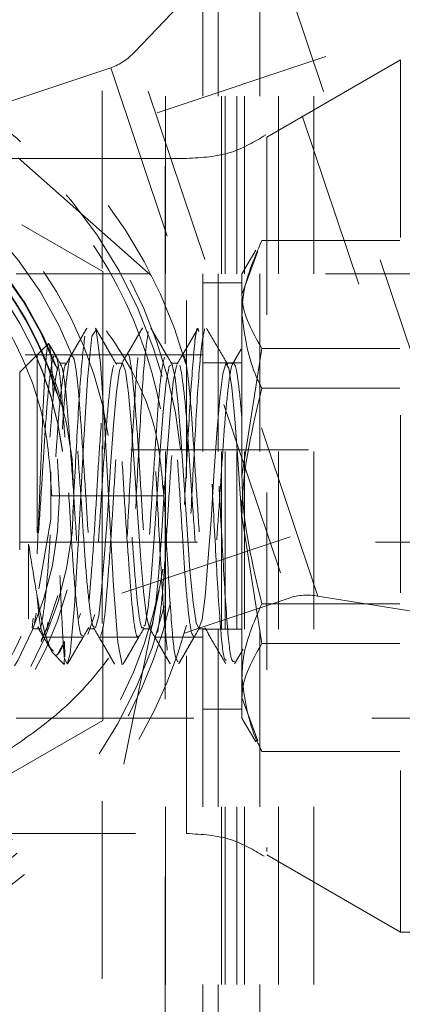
# Model space of a CAD drawing. Header units: inches. Extents: x 1880 to 2363, y -453 to -54.
# Tile 207 of 256: x 2040.129 to 2040.344, y -432.282 to -431.728. Entities that reach past the tile are written whole.
import ezdxf

# ---------------------------------------------------------------- set-up
doc = ezdxf.new("R2010")
doc.units = ezdxf.units.IN
doc.header["$LTSCALE"] = 0.5
doc.header["$MEASUREMENT"] = 0
doc.linetypes.add('HIDDEN', pattern=[0.22499999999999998, 0.15, -0.075])
for name, color, linetype in [('DIE-M-S', 8, 'Continuous'), ('DIE-M-S3', 8, 'Continuous'), ('SVD-M-S', 8, 'Continuous')]:
    doc.layers.add(name, color=color, linetype=linetype)

msp = doc.modelspace()

# ---------------------------------------------------------------- linework, layer by layer
at = {"layer": 'DIE-M-S', "linetype": 'HIDDEN', "lineweight": 18}
for p, q in [((2040.210792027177, -432.4711278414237), (2040.210792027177, -431.4711278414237)), ((2040.240413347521, -431.4711278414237), (2040.240413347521, -432.4711278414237)), ((2040.242352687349, -432.4711278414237), (2040.242352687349, -431.4711278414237)), ((2040.250830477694, -432.4711278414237), (2040.250830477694, -431.4711278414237)), ((2040.255247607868, -432.4711278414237), (2040.255247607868, -431.4711278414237)), ((2040.263792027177, -431.4711278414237), (2040.263792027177, -432.4711278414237)), ((2040.274292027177, -432.4711278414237), (2040.274292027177, -431.4711278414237))]:
    msp.add_line(p, q, dxfattribs=at)
at = {"layer": 'DIE-M-S3', "linetype": 'HIDDEN', "lineweight": 18}
for p, q in [((2040.210532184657, -432.5104979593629), (2040.210532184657, -431.4829388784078)), ((2040.175099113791, -432.6679782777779), (2040.175099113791, -431.5498680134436)), ((2040.244292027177, -432.4711278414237), (2040.244292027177, -431.7211278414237)), ((2040.294292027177, -432.4711278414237), (2040.294292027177, -431.7211278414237))]:
    msp.add_line(p, q, dxfattribs=at)
at = {"layer": 'SVD-M-S', "linetype": 'HIDDEN', "lineweight": 18}
for p, q in [((2040.680109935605, -431.621219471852), (2039.916978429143, -431.8776378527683)), ((2040.267767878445, -431.6735885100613), (2040.399434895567, -432.0654451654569)), ((2040.254184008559, -431.6826043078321), (2040.193531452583, -431.7459974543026)), ((2040.383163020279, -432.0664611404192), (2040.254184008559, -431.6826043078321)), ((2040.231792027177, -432.9711278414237), (2040.231792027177, -431.7211278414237)), ((2039.956792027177, -431.7435370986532), (2040.175542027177, -431.8698324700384)), ((2040.296537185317, -432.0525547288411), (2040.193531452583, -431.7459974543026)), ((2040.342920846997, -431.7506278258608), (2040.267676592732, -431.79407011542)), ((2040.342920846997, -431.7506278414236), (2040.342920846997, -432.2416278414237)), ((2040.541090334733, -431.7506278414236), (2040.342920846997, -431.7506278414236)), ((2040.179947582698, -431.7550132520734), (2040.121018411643, -431.7748139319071)), ((2040.179947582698, -431.7550132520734), (2040.279705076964, -432.0519033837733)), ((2040.267676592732, -431.79407011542), (2040.267676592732, -432.1963035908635)), ((2040.222676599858, -431.8061278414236), (2040.093920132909, -431.8061278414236)), ((2040.202810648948, -431.8719304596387), (2040.12611659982, -431.8042507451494)), ((2040.222676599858, -432.1861278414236), (2040.222676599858, -431.8078975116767)), ((2040.342627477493, -431.8523750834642), (2040.264956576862, -431.8523750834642)), ((2040.261576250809, -431.8576451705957), (2040.253792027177, -431.8711278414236)), ((2039.996605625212, -432.114617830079), (2040.759737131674, -431.8581994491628)), ((2040.26276344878, -431.8583305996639), (2040.253792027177, -431.8826928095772)), ((2040.800789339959, -431.8711278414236), (2040.126789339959, -431.8711278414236)), ((2040.175542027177, -431.8698324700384), (2040.175542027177, -432.1224232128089)), ((2040.253792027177, -431.8826928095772), (2040.253792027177, -431.8711278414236)), ((2040.253792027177, -431.8761278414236), (2040.231792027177, -431.8761278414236)), ((2040.253792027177, -431.9848869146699), (2040.253792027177, -431.8826928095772)), ((2040.169319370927, -431.9061407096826), (2040.166877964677, -431.930626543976)), ((2040.169319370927, -431.9061407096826), (2040.166877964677, -431.930626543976)), ((2040.171760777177, -431.9025272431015), (2040.169319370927, -431.9061407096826)), ((2040.171760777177, -431.9025272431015), (2040.169319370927, -431.9061407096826)), ((2040.174202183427, -431.921411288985), (2040.171760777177, -431.9025272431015)), ((2040.174202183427, -431.921411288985), (2040.171760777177, -431.9025272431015)), ((2040.144569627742, -431.91064771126), (2040.128792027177, -431.9264253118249)), ((2040.144569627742, -431.91064771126), (2040.138589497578, -431.9166278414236)), ((2040.149213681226, -431.9174020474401), (2040.14545855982, -431.9109486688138)), ((2040.204034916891, -431.9130522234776), (2040.208817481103, -431.9289432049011)), ((2040.253417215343, -431.9133981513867), (2040.24850828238, -431.9218531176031)), ((2040.264956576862, -431.9130105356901), (2040.253792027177, -431.9848869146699)), ((2040.342627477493, -431.9130105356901), (2040.264956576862, -431.9130105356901)), ((2040.231792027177, -431.9166278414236), (2039.999674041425, -431.9166278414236)), ((2040.138589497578, -431.9166278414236), (2040.138589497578, -432.0527509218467)), ((2040.148521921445, -431.9166278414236), (2040.138589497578, -431.9166278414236)), ((2040.179820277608, -431.9166278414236), (2040.158100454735, -431.9166278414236)), ((2040.211051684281, -431.9166278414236), (2040.189360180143, -431.9166278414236)), ((2040.231792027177, -431.9166278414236), (2040.22062707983, -431.9166278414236)), ((2040.155325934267, -431.9214270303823), (2040.151298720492, -431.9214271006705)), ((2040.176643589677, -431.9576257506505), (2040.174202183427, -431.921411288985)), ((2040.176643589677, -431.9576257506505), (2040.174202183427, -431.921411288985)), ((2040.186583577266, -431.9214264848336), (2040.182589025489, -431.9214265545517)), ((2040.186620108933, -431.9214284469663), (2040.184900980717, -431.9254778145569)), ((2040.188345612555, -431.925832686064), (2040.186620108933, -431.9214284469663)), ((2040.21110285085, -431.9321047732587), (2040.212863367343, -431.9229647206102)), ((2040.212863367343, -431.9229647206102), (2040.214459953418, -431.9221053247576)), ((2040.217852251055, -431.9214259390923), (2040.213823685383, -431.921426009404)), ((2040.214459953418, -431.9221053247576), (2040.216156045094, -431.9296250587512)), ((2040.216932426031, -431.9227806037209), (2040.215162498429, -431.9316227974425)), ((2040.217328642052, -431.9226479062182), (2040.216932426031, -431.9227806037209)), ((2040.253792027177, -431.9211278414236), (2040.231792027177, -431.9211278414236)), ((2040.243085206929, -431.9273541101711), (2040.244711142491, -431.9215738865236)), ((2040.244711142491, -431.9215738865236), (2040.246480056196, -431.9242293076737)), ((2040.249030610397, -431.9214253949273), (2040.245039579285, -431.9214254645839)), ((2040.246480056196, -431.9242293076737), (2040.248119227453, -431.9350329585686)), ((2040.128792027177, -431.9264253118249), (2040.128792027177, -432.0658303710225)), ((2040.184900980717, -431.9254778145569), (2040.183305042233, -431.9375297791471)), ((2040.189938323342, -431.9382015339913), (2040.188345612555, -431.925832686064)), ((2040.216156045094, -431.9296250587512), (2040.217904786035, -431.9446710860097)), ((2040.241427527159, -431.9409296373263), (2040.243085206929, -431.9273541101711)), ((2040.166877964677, -431.930626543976), (2040.164436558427, -431.9708560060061)), ((2040.166877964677, -431.930626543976), (2040.164436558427, -431.9708560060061)), ((2040.209423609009, -431.9484883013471), (2040.21110285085, -431.9321047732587)), ((2040.215162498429, -431.9316227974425), (2040.213527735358, -431.9477830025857)), ((2040.248119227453, -431.9350329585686), (2040.24975935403, -431.9527448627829)), ((2040.342627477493, -431.9354923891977), (2040.264956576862, -431.9354923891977)), ((2040.183305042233, -431.9375297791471), (2040.181565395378, -431.9562032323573)), ((2040.191674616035, -431.957123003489), (2040.189938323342, -431.9382015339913)), ((2040.239664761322, -431.9607369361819), (2040.241427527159, -431.9409296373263)), ((2040.217904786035, -431.9446710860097), (2040.21949760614, -431.9655564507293)), ((2040.20781904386, -431.9702856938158), (2040.209423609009, -431.9484883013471)), ((2040.213527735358, -431.9477830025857), (2040.211883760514, -431.9694029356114)), ((2040.179084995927, -432.0030944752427), (2040.176643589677, -431.9576257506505)), ((2040.179084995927, -432.0030944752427), (2040.176643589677, -431.9576257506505)), ((2040.181565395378, -431.9562032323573), (2040.179865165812, -431.9794096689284)), ((2040.193384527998, -431.9804519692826), (2040.191674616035, -431.957123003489)), ((2040.24975935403, -431.9527448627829), (2040.251530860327, -431.9753586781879)), ((2040.238051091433, -431.9845600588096), (2040.239664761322, -431.9607369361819)), ((2040.21949760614, -431.9655564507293), (2040.221210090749, -431.9898836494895)), ((2040.691292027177, -431.9701278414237), (2040.128792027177, -431.9701278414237)), ((2040.164436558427, -431.9708560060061), (2040.161995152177, -432.0169471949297)), ((2040.164436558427, -431.9708560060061), (2040.161995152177, -432.0169471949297)), ((2040.206050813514, -431.9949845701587), (2040.20781904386, -431.9702856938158)), ((2040.211883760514, -431.9694029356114), (2040.210112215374, -431.9940398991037)), ((2040.179865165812, -431.9794096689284), (2040.178262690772, -432.0045075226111)), ((2040.251530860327, -431.9753586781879), (2040.253153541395, -432.0003520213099)), ((2040.146349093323, -432.0090938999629), (2040.146310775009, -431.9826132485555)), ((2040.194977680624, -432.0055770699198), (2040.193384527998, -431.9804519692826)), ((2040.23637379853, -432.0097027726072), (2040.238051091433, -431.9845600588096)), ((2040.253792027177, -432.0983219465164), (2040.253792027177, -431.9848869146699)), ((2040.221210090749, -431.9898836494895), (2040.222943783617, -432.0149254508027)), ((2040.204388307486, -432.0198161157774), (2040.206050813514, -431.9949845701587)), ((2040.210112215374, -431.9940398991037), (2040.208493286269, -432.0189420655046)), ((2040.253153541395, -432.0003520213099), (2040.253792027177, -432.0103291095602)), ((2040.178262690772, -432.0045075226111), (2040.176510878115, -432.0286414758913)), ((2040.181526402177, -432.0469473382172), (2040.179084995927, -432.0030944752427)), ((2040.181526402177, -432.0469473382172), (2040.179084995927, -432.0030944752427)), ((2040.196728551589, -432.0296145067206), (2040.194977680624, -432.0055770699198)), ((2040.264956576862, -432.0792451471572), (2040.253792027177, -432.0073687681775)), ((2040.139484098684, -432.0483160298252), (2040.146349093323, -432.0090938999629)), ((2040.234620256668, -432.0332871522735), (2040.23637379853, -432.0097027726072)), ((2040.253792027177, -432.0103291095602), (2040.253792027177, -432.0103291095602)), ((2040.161995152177, -432.0169471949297), (2040.159553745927, -432.0580342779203)), ((2040.161995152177, -432.0169471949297), (2040.159553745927, -432.0580342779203)), ((2040.222943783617, -432.0149254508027), (2040.224536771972, -432.0378486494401)), ((2040.128792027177, -432.0221278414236), (2040.691292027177, -432.0221278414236)), ((2040.133789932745, -432.0232755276), (2040.133789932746, -432.0652879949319)), ((2040.202771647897, -432.0419872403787), (2040.204388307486, -432.0198161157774)), ((2040.208493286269, -432.0189420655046), (2040.206833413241, -432.0412379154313)), ((2040.176510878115, -432.0286414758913), (2040.174830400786, -432.0491142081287)), ((2040.19842196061, -432.0498604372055), (2040.196728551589, -432.0296145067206)), ((2040.233016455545, -432.0526795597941), (2040.234620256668, -432.0332871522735)), ((2040.209357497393, -432.037338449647), (2040.207624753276, -432.0468286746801)), ((2040.224536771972, -432.0378486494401), (2040.226264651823, -432.0560327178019)), ((2040.201000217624, -432.0589427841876), (2040.202771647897, -432.0419872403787)), ((2040.206833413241, -432.0412379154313), (2040.205064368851, -432.0584272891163)), ((2040.174830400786, -432.0491142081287), (2040.173218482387, -432.0635798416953)), ((2040.183967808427, -432.0785854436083), (2040.181526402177, -432.0469473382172)), ((2040.183967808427, -432.0785854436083), (2040.181526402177, -432.0469473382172)), ((2040.187359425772, -432.1470875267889), (2040.207624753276, -432.0468286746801)), ((2040.200019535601, -432.0640377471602), (2040.19842196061, -432.0498604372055)), ((2040.226264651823, -432.0560327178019), (2040.227980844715, -432.067444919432)), ((2040.229646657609, -432.0705789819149), (2040.280265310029, -432.0535707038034)), ((2040.231319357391, -432.0656693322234), (2040.233016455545, -432.0526795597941)), ((2040.342627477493, -432.0567632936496), (2040.264956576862, -432.0567632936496)), ((2040.296537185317, -432.0525547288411), (2040.383163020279, -432.0664611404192)), ((2040.137097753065, -432.06767434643), (2040.137988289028, -432.062029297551)), ((2040.159553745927, -432.0580342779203), (2040.157112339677, -432.0847622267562)), ((2040.159553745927, -432.0580342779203), (2040.157112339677, -432.0847622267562)), ((2040.199353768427, -432.0687954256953), (2040.201000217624, -432.0589427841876)), ((2040.205064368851, -432.0584272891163), (2040.203458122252, -432.0685767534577)), ((2040.135701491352, -432.0703367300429), (2040.136429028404, -432.0648475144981)), ((2040.144030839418, -432.0715238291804), (2040.14461625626, -432.0673371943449)), ((2040.173218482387, -432.0635798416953), (2040.171456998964, -432.0704073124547)), ((2040.201781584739, -432.0705151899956), (2040.200019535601, -432.0640377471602)), ((2040.203458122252, -432.0685767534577), (2040.201781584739, -432.0705151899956)), ((2040.227980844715, -432.067444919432), (2040.229577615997, -432.0707816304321)), ((2040.229577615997, -432.0707816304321), (2040.231319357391, -432.0656693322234)), ((2040.135706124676, -432.0708283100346), (2040.139741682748, -432.0708283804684)), ((2040.166928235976, -432.0708288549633), (2040.170936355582, -432.0708289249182)), ((2040.171456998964, -432.0704073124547), (2040.171456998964, -432.0704073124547)), ((2040.198224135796, -432.0708294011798), (2040.202235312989, -432.0708294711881)), ((2040.198681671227, -432.0694655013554), (2040.199353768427, -432.0687954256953)), ((2040.221603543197, -432.0732815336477), (2040.229503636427, -432.0706270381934)), ((2040.229408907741, -432.0708299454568), (2040.233438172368, -432.0708300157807)), ((2040.231792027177, -432.0711278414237), (2040.253792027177, -432.0711278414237)), ((2040.007039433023, -432.0756278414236), (2040.231792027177, -432.0756278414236)), ((2040.141670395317, -432.0745602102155), (2040.145976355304, -432.0819572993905)), ((2040.142520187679, -432.0756278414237), (2040.164154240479, -432.0756278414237)), ((2040.154020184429, -432.077958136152), (2040.149810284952, -432.0855084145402)), ((2040.154075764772, -432.0866869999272), (2040.154020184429, -432.077958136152)), ((2040.154075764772, -432.0866869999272), (2040.154020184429, -432.077958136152)), ((2040.173710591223, -432.0756278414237), (2040.195456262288, -432.0756278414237)), ((2040.186409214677, -432.0910976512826), (2040.183967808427, -432.0785854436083)), ((2040.186409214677, -432.0910976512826), (2040.183967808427, -432.0785854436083)), ((2040.205012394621, -432.0756278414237), (2040.226636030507, -432.0756278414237)), ((2040.342627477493, -432.0792451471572), (2040.264956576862, -432.0792451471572)), ((2040.147045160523, -432.0840835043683), (2040.153685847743, -432.0907241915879)), ((2040.147045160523, -432.0840835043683), (2040.153685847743, -432.0907241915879)), ((2040.157112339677, -432.0847622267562), (2040.155508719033, -432.0908515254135)), ((2040.157112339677, -432.0847622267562), (2040.155508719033, -432.0908515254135)), ((2040.249499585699, -432.0906885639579), (2040.254388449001, -432.0822616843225)), ((2040.155508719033, -432.0908515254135), (2040.153905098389, -432.0873292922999)), ((2040.153905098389, -432.0873292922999), (2040.153905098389, -432.0873292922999)), ((2040.155508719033, -432.0908515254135), (2040.153905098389, -432.0873292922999)), ((2040.153905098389, -432.0873292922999), (2040.153905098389, -432.0873292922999)), ((2040.186524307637, -432.0906114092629), (2040.186409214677, -432.0910976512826)), ((2040.186524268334, -432.0906115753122), (2040.186409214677, -432.0910976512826)), ((2040.253792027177, -432.1211278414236), (2040.253792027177, -432.0983219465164)), ((2040.26276344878, -432.1339250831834), (2040.253792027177, -432.1095628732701)), ((2040.231792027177, -432.1161278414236), (2040.253792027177, -432.1161278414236)), ((2040.175542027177, -432.1224232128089), (2039.956792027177, -432.2487185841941)), ((2040.126789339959, -432.1211278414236), (2040.800789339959, -432.1211278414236)), ((2040.253792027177, -432.1211278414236), (2040.261576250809, -432.1346105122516)), ((2040.342627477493, -432.1398805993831), (2040.264956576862, -432.1398805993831)), ((2040.09391957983, -432.1861278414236), (2040.222676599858, -432.1861278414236)), ((2040.267676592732, -432.1981855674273), (2040.342920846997, -432.2416278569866)), ((2040.342920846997, -432.2416278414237), (2040.541090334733, -432.2416278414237))]:
    msp.add_line(p, q, dxfattribs=at)
for radius in [0.2025000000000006, 0.1943379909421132]:
    msp.add_circle((2039.956792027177, -431.9961278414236), radius, dxfattribs=at)
for centre, radius, start, end in [((2039.956792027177, -431.9961278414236), 0.2755905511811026, 15.6368059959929, 288.5727664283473), ((2039.956792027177, -431.9961278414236), 0.2637795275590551, 5.689513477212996, 288.5727664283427), ((2039.956792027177, -431.9961278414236), 0.2608267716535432, 18.57276642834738, 346.1886775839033), ((2040.169915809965, -431.7251575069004), 0.03149606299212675, 288.5727664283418, 318.5727664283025), ((2039.956792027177, -431.9961278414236), 0.2244094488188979, 8.731153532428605, 288.572766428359), ((2039.956792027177, -431.9961278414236), 0.2165354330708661, 20.56006547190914, 288.5727664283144), ((2039.956792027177, -431.9961278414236), 0.2059571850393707, 20.13083613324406, 288.572766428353), ((2039.956792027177, -431.9961278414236), 0.2059571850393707, 20.13083613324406, 288.572766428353), ((2039.956792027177, -431.9961278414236), 0.2055660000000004, 20.82884172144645, 108.5727664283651), ((2039.956792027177, -431.9961278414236), 0.2016080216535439, 16.94353678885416, 288.5727664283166), ((2039.956792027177, -431.9961278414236), 0.2016080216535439, 16.94353678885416, 288.5727664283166), ((2039.956792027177, -431.9961278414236), 0.2013989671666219, 16.6480233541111, 288.5727664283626), ((2039.956792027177, -431.9961278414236), 0.201614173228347, 14.88425864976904, 108.5727664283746), ((2039.956792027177, -431.9961278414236), 0.201614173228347, 14.88425864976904, 108.5727664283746), ((2039.956792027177, -431.9961278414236), 0.2014107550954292, 18.13649090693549, 108.5727664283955), ((2039.956792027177, -431.9961278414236), 0.2055660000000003, 108.5727664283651, 345.0888317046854), ((2039.956792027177, -431.9961278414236), 0.1976556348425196, 7.419548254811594, 288.572766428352), ((2039.956792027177, -431.9961278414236), 0.1976556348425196, 7.419548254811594, 288.572766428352), ((2039.956792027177, -431.9961278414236), 0.1976107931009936, 7.308720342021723, 288.5727664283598), ((2039.956792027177, -431.9961278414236), 0.201614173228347, 108.5727664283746, 339.2625875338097), ((2039.956792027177, -431.9961278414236), 0.201614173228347, 108.5727664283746, 339.2625875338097), ((2039.956792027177, -431.9961278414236), 0.2014107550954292, 108.5727664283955, 343.8428963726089), ((2039.956792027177, -431.9961278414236), 0.255905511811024, 11.04191733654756, 48.57276642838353), ((2039.956792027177, -431.9961278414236), 0.1976107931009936, 288.5727664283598, 344.9071938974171), ((2039.956792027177, -431.9961278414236), 0.1976556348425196, 288.572766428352, 344.8235723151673), ((2039.956792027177, -431.9961278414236), 0.1976556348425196, 288.572766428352, 344.8235723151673), ((2039.956792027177, -431.9961278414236), 0.255905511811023, 288.5727664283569, 348.5727664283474), ((2040.290297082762, -432.0834264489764), 0.03149606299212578, 78.57276642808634, 108.5727664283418), ((2039.956792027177, -431.9961278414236), 0.2013989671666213, 288.5727664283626, 343.8039968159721), ((2039.956792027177, -431.9961278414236), 0.2637795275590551, 288.5727664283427, 346.8594548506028), ((2039.956792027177, -431.9961278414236), 0.2165354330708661, 288.5727664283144, 342.2364343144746), ((2039.956792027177, -431.9961278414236), 0.2244094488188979, 288.572766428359, 342.6952975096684), ((2039.956792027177, -431.9961278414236), 0.2016080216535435, 288.5727664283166, 338.4338658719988), ((2039.956792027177, -431.9961278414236), 0.2016080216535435, 288.5727664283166, 338.4338658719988), ((2039.956792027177, -431.9961278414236), 0.2059571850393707, 288.572766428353, 338.0745972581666), ((2039.956792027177, -431.9961278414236), 0.2059571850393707, 288.572766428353, 338.0745972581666), ((2039.956792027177, -431.9961278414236), 0.275590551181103, 288.5727664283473, 344.6853891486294)]:
    msp.add_arc(centre, radius, start, end, dxfattribs=at)
for points, knots in [([(2040.267131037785, -431.7929006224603), (2040.260869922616, -431.7966123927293), (2040.247205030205, -431.8047133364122), (2040.231296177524, -431.805630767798), (2040.222676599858, -431.8061278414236)], [0, 0, 0, 0, 0.4581898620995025, 1, 1, 1, 1]), ([(2040.146792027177, -431.9961278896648), (2040.146025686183, -431.983405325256), (2040.144372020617, -431.9559516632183), (2040.130226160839, -431.9147273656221), (2040.104597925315, -431.8722869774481), (2040.080320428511, -431.8523620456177), (2040.066343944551, -431.8408913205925)], [0, 0, 0, 0, 0.1757493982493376, 0.3792446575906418, 0.6426329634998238, 1, 1, 1, 1]), ([(2040.209792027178, -431.9961278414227), (2040.208666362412, -431.9828250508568), (2040.206318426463, -431.9550778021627), (2040.187021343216, -431.9136044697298), (2040.153002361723, -431.8718348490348), (2040.12088710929, -431.8520908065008), (2040.102673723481, -431.840893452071)], [0, 0, 0, 0, 0.1837430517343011, 0.3832552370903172, 0.650228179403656, 0.9999999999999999, 0.9999999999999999, 0.9999999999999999, 0.9999999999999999]), ([(2040.253792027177, -431.893933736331), (2040.253907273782, -431.8907803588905), (2040.254421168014, -431.8767191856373), (2040.260354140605, -431.8630099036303), (2040.264956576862, -431.8523750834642)], [0, 0, 0, 0, 0.2242613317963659, 1, 1, 1, 1]), ([(2040.253792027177, -431.8826928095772), (2040.253803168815, -431.8834111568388), (2040.253961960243, -431.8936490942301), (2040.259659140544, -431.9036817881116), (2040.264956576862, -431.9130105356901)], [0, 0, 0, 0, 0.0701652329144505, 1, 1, 1, 1]), ([(2040.264956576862, -431.9354923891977), (2040.263629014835, -431.9327686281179), (2040.257035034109, -431.9192397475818), (2040.255232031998, -431.9051704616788), (2040.253792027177, -431.893933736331)], [0, 0, 0, 0, 0.2013293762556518, 1, 1, 1, 1]), ([(2040.166517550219, -431.9017143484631), (2040.164543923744, -431.9051162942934), (2040.160598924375, -431.9119163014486), (2040.156647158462, -431.9187114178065), (2040.154672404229, -431.9221070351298)], [0, 0, 0, 0, 0.5002856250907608, 1, 1, 1, 1]), ([(2040.166531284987, -431.9016875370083), (2040.165015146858, -431.9043005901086), (2040.161983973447, -431.9095247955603), (2040.158949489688, -431.9147462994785), (2040.157432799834, -431.9173561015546)], [0, 0, 0, 0, 0.5001819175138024, 1, 1, 1, 1]), ([(2040.183245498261, -431.9220127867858), (2040.181268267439, -431.9186107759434), (2040.177311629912, -431.9118030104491), (2040.173361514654, -431.9049936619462), (2040.171385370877, -431.9015871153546)], [0, 0, 0, 0, 0.4997250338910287, 1, 1, 1, 1]), ([(2040.180510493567, -431.9173079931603), (2040.178992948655, -431.9146956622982), (2040.175956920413, -431.909469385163), (2040.172923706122, -431.9042404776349), (2040.171406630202, -431.9016252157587)], [0, 0, 0, 0, 0.4998454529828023, 1, 1, 1, 1]), ([(2040.229074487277, -431.9024786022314), (2040.229012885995, -431.9023239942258), (2040.228137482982, -431.9001268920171), (2040.226448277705, -431.9166332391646), (2040.22400687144, -431.9514556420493), (2040.22156546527, -431.9986729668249), (2040.219124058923, -432.044639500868), (2040.216682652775, -432.0798442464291), (2040.214241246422, -432.0943296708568), (2040.211799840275, -432.0867034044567), (2040.209358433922, -432.0567053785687), (2040.206917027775, -432.0130608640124), (2040.204475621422, -431.9652343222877), (2040.202034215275, -431.9243680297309), (2040.199592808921, -431.9012228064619), (2040.197151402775, -431.8994614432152), (2040.194709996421, -431.9215621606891), (2040.192268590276, -431.9605015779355), (2040.189827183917, -432.0080906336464), (2040.187385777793, -432.0535412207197), (2040.184944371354, -432.0827433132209), (2040.183196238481, -432.0952321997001), (2040.182261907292, -432.0899286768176), (2040.182141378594, -432.0892445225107)], [0, 0, 0, 0, 0.00393761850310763, 0.05595667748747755, 0.107975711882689, 0.1599947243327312, 0.2120137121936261, 0.2640326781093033, 0.316051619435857, 0.3680705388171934, 0.4200894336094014, 0.4721083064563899, 0.5241271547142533, 0.5761459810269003, 0.6281647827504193, 0.6801835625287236, 0.7322023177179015, 0.7842210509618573, 0.8362397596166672, 0.8882584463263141, 0.9402771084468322, 0.9922957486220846, 1, 1, 1, 1]), ([(2040.229530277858, -431.9034912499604), (2040.229316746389, -431.902838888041), (2040.22828941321, -431.8997002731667), (2040.226448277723, -431.9162213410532), (2040.224006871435, -431.9515660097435), (2040.221565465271, -431.9986433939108), (2040.219124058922, -432.0446474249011), (2040.216682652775, -432.0798421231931), (2040.214241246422, -432.0943302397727), (2040.211799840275, -432.0867032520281), (2040.209358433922, -432.0567054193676), (2040.206917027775, -432.0130608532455), (2040.204475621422, -431.9652343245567), (2040.202034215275, -431.924368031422), (2040.199592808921, -431.9012227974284), (2040.197151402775, -431.899461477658), (2040.194709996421, -431.9215620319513), (2040.192268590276, -431.9605020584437), (2040.189827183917, -432.0080888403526), (2040.187385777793, -432.0535479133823), (2040.184944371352, -432.08271833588), (2040.183204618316, -432.0952315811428), (2040.182278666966, -432.0900062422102), (2040.182166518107, -432.0893733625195)], [0, 0, 0, 0, 0.01352505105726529, 0.06507112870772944, 0.1166171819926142, 0.1681632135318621, 0.2197092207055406, 0.2712552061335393, 0.3228011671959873, 0.3743471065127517, 0.4258930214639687, 0.4774389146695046, 0.5289847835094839, 0.5805306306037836, 0.6320764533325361, 0.6836222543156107, 0.7351680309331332, 0.7867137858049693, 0.838259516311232, 0.8898052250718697, 0.9413509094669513, 0.9928965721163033, 1, 1, 1, 1]), ([(2040.197797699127, -431.9015688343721), (2040.195823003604, -431.9049705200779), (2040.191875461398, -431.9117707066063), (2040.18792236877, -431.9185693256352), (2040.185946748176, -431.921967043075)], [0, 0, 0, 0, 0.5002341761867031, 1, 1, 1, 1]), ([(2040.197834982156, -431.9015113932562), (2040.196318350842, -431.9041236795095), (2040.193285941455, -431.9093467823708), (2040.190250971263, -431.9145694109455), (2040.188733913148, -431.9171799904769)], [0, 0, 0, 0, 0.5001406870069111, 0.9999999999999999, 0.9999999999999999, 0.9999999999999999, 0.9999999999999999]), ([(2040.211673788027, -431.9172905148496), (2040.210156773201, -431.9146806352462), (2040.207121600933, -431.9094589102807), (2040.204089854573, -431.9042361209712), (2040.202573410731, -431.9016237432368)], [0, 0, 0, 0, 0.4998117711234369, 1, 1, 1, 1]), ([(2040.214444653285, -431.9220552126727), (2040.212465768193, -431.9186527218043), (2040.208504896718, -431.9118424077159), (2040.204553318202, -431.9050346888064), (2040.202575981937, -431.9016281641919)], [0, 0, 0, 0, 0.4996085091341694, 1, 1, 1, 1]), ([(2040.229074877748, -431.9016978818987), (2040.227102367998, -431.9050920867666), (2040.223159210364, -431.9118772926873), (2040.21921046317, -431.918659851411), (2040.217237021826, -431.9220495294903)], [0, 0, 0, 0, 0.5002360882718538, 1, 1, 1, 1]), ([(2040.232795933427, -431.9020680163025), (2040.231982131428, -431.9060949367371), (2040.230354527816, -431.9141487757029), (2040.22791312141, -431.9521021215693), (2040.225471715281, -431.9985715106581), (2040.223030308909, -432.0443988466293), (2040.220618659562, -432.0804633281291), (2040.219020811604, -432.0869434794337), (2040.218236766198, -432.0901232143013)], [0, 0, 0, 0, 0.1676887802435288, 0.3353774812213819, 0.5030661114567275, 0.6707546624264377, 0.8384431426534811, 1, 1, 1, 1]), ([(2040.229053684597, -431.9017338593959), (2040.227536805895, -431.904344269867), (2040.224504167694, -431.9095631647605), (2040.221468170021, -431.914780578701), (2040.219950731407, -431.9173883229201)], [0, 0, 0, 0, 0.5001845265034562, 0.9999999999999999, 0.9999999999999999, 0.9999999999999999, 0.9999999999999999]), ([(2040.245751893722, -431.9221158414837), (2040.243774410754, -431.9187191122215), (2040.239817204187, -431.9119218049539), (2040.235866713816, -431.905122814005), (2040.233890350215, -431.9017213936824)], [0, 0, 0, 0, 0.4997168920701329, 1, 1, 1, 1]), ([(2040.165413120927, -431.9061407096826), (2040.164599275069, -431.9130474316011), (2040.162971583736, -431.9268608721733), (2040.160530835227, -431.9701750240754), (2040.158220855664, -432.014977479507), (2040.156053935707, -432.0541138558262), (2040.154698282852, -432.0700079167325), (2040.154020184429, -432.077958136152)], [0, 0, 0, 0, 0.2140472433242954, 0.4280943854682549, 0.6421414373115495, 0.8209989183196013, 1, 1, 1, 1]), ([(2040.165413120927, -431.9061407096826), (2040.164599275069, -431.9130474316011), (2040.162971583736, -431.9268608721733), (2040.160530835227, -431.9701750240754), (2040.158220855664, -432.014977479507), (2040.156053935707, -432.0541138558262), (2040.154698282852, -432.0700079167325), (2040.154020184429, -432.077958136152)], [0, 0, 0, 0, 0.2140472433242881, 0.4280943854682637, 0.6421414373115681, 0.8209989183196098, 1, 1, 1, 1]), ([(2040.201057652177, -431.9034384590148), (2040.200243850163, -431.9091293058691), (2040.198616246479, -431.9205109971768), (2040.196174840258, -431.9607292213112), (2040.193733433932, -432.0082312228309), (2040.191292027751, -432.0527512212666), (2040.189030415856, -432.0833316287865), (2040.187582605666, -432.0871477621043), (2040.186948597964, -432.088818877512)], [0, 0, 0, 0, 0.1730384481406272, 0.3460768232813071, 0.5191151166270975, 0.6921533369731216, 0.8651914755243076, 1, 1, 1, 1]), ([(2040.201057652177, -431.9034384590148), (2040.200243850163, -431.9091293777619), (2040.198616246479, -431.9205112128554), (2040.196174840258, -431.9607283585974), (2040.193733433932, -432.0082344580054), (2040.19129202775, -432.0527391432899), (2040.189042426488, -432.0832098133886), (2040.187606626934, -432.0870172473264), (2040.186984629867, -432.088666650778)], [0, 0, 0, 0, 0.1734814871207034, 0.3469629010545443, 0.5204442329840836, 0.6939254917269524, 0.8674066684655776, 1, 1, 1, 1]), ([(2040.217760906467, -432.0894299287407), (2040.217075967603, -432.0884958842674), (2040.215577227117, -432.0864520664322), (2040.213264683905, -432.0563108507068), (2040.210823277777, -432.0132107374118), (2040.208381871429, -431.9650293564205), (2040.205940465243, -431.9250380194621), (2040.203852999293, -431.902559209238), (2040.202579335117, -431.903636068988), (2040.202119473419, -431.9040248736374)], [0, 0, 0, 0, 0.1313702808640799, 0.2874562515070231, 0.4435421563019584, 0.5996279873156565, 0.7557137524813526, 0.911799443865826, 1, 1, 1, 1]), ([(2040.217761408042, -432.0894315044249), (2040.217076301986, -432.0884973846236), (2040.215577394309, -432.0864536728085), (2040.213264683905, -432.0563109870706), (2040.210823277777, -432.013210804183), (2040.208381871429, -431.9650289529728), (2040.205940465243, -431.9250395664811), (2040.203854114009, -431.902566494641), (2040.20258156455, -431.9036397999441), (2040.202122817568, -431.904026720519)], [0, 0, 0, 0, 0.1314262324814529, 0.2875405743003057, 0.4436548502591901, 0.5997690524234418, 0.7558831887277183, 0.9119972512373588, 1, 1, 1, 1]), ([(2040.231792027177, -431.9062441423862), (2040.231313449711, -431.9098406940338), (2040.230026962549, -431.9195087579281), (2040.227911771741, -431.952036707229), (2040.225472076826, -431.9985880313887), (2040.223030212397, -432.0443981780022), (2040.220613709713, -432.0805239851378), (2040.219010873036, -432.0870149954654), (2040.218221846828, -432.0902103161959)], [0, 0, 0, 0, 0.1065039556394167, 0.2862984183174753, 0.4660928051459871, 0.6458871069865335, 0.8256813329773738, 1, 1, 1, 1]), ([(2040.245162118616, -432.0885199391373), (2040.244620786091, -432.0885436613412), (2040.243265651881, -432.0886030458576), (2040.241096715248, -432.0638754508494), (2040.238655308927, -432.0225693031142), (2040.236213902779, -431.9742476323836), (2040.2337724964, -431.9322893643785), (2040.231544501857, -431.9045729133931), (2040.230130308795, -431.9038130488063), (2040.229529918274, -431.9034904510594)], [0, 0, 0, 0, 0.1038881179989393, 0.2600662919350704, 0.4162443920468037, 0.572422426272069, 0.7286003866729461, 0.8847782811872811, 1, 1, 1, 1]), ([(2040.24950560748, -432.0891670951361), (2040.248818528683, -432.0893399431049), (2040.24731764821, -432.0897175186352), (2040.245002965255, -432.0640324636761), (2040.242561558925, -432.0225269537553), (2040.240120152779, -431.9742600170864), (2040.2376787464, -431.9322821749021), (2040.235447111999, -431.9045419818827), (2040.234029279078, -431.9037875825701), (2040.233425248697, -431.9034661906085)], [0, 0, 0, 0, 0.1281836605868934, 0.2800091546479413, 0.4318345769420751, 0.5836599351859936, 0.7354852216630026, 0.8873104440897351, 0.9999999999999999, 0.9999999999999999, 0.9999999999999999, 0.9999999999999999]), ([(2040.138589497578, -432.0287557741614), (2040.13863870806, -432.027592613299), (2040.139026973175, -432.0184154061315), (2040.139841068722, -431.9993287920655), (2040.140928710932, -431.9720160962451), (2040.141859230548, -431.9467224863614), (2040.142994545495, -431.9261463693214), (2040.144070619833, -431.9129301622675), (2040.145001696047, -431.9087038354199), (2040.146152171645, -431.9141727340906), (2040.147034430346, -431.9256215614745), (2040.147524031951, -431.9371568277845), (2040.147686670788, -431.9409886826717)], [0, 0, 0, 0, 0.01602806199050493, 0.1264595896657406, 0.2393298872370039, 0.350708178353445, 0.465672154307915, 0.5828838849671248, 0.6985071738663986, 0.818014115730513, 0.9395468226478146, 1, 1, 1, 1]), ([(2040.141797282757, -431.9498759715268), (2040.141824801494, -431.9491777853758), (2040.142186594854, -431.9399986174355), (2040.142998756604, -431.9264234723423), (2040.144069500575, -431.9128565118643), (2040.145002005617, -431.9087242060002), (2040.146152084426, -431.9141669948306), (2040.147034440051, -431.9256222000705), (2040.147524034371, -431.937156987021), (2040.147686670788, -431.9409886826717)], [0, 0, 0, 0, 0.01436687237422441, 0.1888836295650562, 0.3668125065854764, 0.5423301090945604, 0.7237431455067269, 0.908231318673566, 1, 1, 1, 1]), ([(2040.151921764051, -431.9220533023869), (2040.149950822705, -431.918669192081), (2040.147785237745, -431.9149508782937), (2040.145621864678, -431.9112297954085), (2040.14542741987, -431.9108953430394)], [0, 0, 0, 0, 0.9101196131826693, 1, 1, 1, 1]), ([(2040.147910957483, -431.9172421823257), (2040.147391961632, -431.9192299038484), (2040.14635406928, -431.9232049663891), (2040.144479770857, -431.9397959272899), (2040.142871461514, -431.96214614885), (2040.141305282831, -431.9884567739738), (2040.139715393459, -432.0115394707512), (2040.138880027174, -432.0243132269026), (2040.138589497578, -432.0287557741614)], [0, 0, 0, 0, 0.1807223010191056, 0.3614100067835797, 0.5422478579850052, 0.7229603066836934, 0.9036491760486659, 0.9999999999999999, 0.9999999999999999, 0.9999999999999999, 0.9999999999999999]), ([(2040.154166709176, -431.9630163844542), (2040.153751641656, -431.957126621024), (2040.15276585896, -431.9431384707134), (2040.15141585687, -431.9274384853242), (2040.149751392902, -431.9174399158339), (2040.148865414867, -431.9176136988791), (2040.148521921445, -431.9176810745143)], [0, 0, 0, 0, 0.2164474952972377, 0.5140614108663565, 0.8116017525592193, 1, 1, 1, 1]), ([(2040.152786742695, -431.9584910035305), (2040.153211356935, -431.9521186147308), (2040.154152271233, -431.937997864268), (2040.155916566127, -431.9241671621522), (2040.157010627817, -431.9167161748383), (2040.15755964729, -431.9172055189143), (2040.157571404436, -431.9172159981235)], [0, 0, 0, 0, 0.2890665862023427, 0.6405505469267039, 0.9923024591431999, 0.9999999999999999, 0.9999999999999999, 0.9999999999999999, 0.9999999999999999]), ([(2040.158100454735, -431.9176582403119), (2040.158440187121, -431.9176213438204), (2040.159302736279, -431.9175276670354), (2040.160972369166, -431.9275841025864), (2040.162573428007, -431.9453991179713), (2040.164144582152, -431.9693165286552), (2040.166023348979, -431.9961580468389), (2040.167594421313, -432.0230166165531), (2040.169202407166, -432.046915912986), (2040.171076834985, -432.0647028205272), (2040.172419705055, -432.0747431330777), (2040.173346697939, -432.0746359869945), (2040.173710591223, -432.074593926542)], [0, 0, 0, 0, 0.06987719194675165, 0.1774117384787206, 0.285035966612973, 0.3925848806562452, 0.5001203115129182, 0.6077455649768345, 0.7152903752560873, 0.8228292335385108, 0.9304511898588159, 0.9999999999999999, 0.9999999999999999, 0.9999999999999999, 0.9999999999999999]), ([(2040.195456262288, -432.0747740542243), (2040.195321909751, -432.0750294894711), (2040.194655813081, -432.0762958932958), (2040.193213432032, -432.069546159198), (2040.191634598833, -432.0548926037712), (2040.190045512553, -432.0328737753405), (2040.188170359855, -432.0069070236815), (2040.186612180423, -431.9796489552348), (2040.184985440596, -431.9542758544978), (2040.183122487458, -431.9336438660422), (2040.181591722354, -431.920068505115), (2040.179921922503, -431.9151096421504), (2040.178078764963, -431.919309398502), (2040.176569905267, -431.9322094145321), (2040.174856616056, -431.9523381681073), (2040.17303898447, -431.9774140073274), (2040.171545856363, -432.0046158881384), (2040.169790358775, -432.0308870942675), (2040.168003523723, -432.0530534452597), (2040.166518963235, -432.0694131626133), (2040.165331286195, -432.0731942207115), (2040.164738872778, -432.07508021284)], [0, 0, 0, 0, 0.01384168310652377, 0.0686246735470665, 0.1234538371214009, 0.1782431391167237, 0.2330271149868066, 0.2878558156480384, 0.3426433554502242, 0.3974296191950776, 0.4522558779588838, 0.5070423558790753, 0.5618321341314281, 0.6166545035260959, 0.6714404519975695, 0.7262348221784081, 0.7810523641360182, 0.8358381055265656, 0.8906379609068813, 0.9454502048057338, 1, 1, 1, 1]), ([(2040.17429926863, -432.0750599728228), (2040.174902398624, -432.0731173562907), (2040.176109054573, -432.0692308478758), (2040.177637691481, -432.0527290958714), (2040.179329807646, -432.0304685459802), (2040.181159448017, -432.0041560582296), (2040.18265836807, -431.976984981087), (2040.184395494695, -431.9518888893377), (2040.186199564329, -431.932153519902), (2040.187502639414, -431.9199308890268), (2040.188475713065, -431.9185640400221), (2040.188859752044, -431.9180245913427)], [0, 0, 0, 0, 0.1155512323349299, 0.2311783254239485, 0.3467252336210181, 0.4622852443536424, 0.5779028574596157, 0.6934491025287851, 0.8090199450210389, 0.9246266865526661, 1, 1, 1, 1]), ([(2040.189360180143, -431.916873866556), (2040.189393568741, -431.9167926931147), (2040.190002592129, -431.9153120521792), (2040.191236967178, -431.920855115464), (2040.19271170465, -431.9337689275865), (2040.194528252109, -431.9547179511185), (2040.19626034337, -431.980083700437), (2040.197747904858, -432.0073660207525), (2040.199591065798, -432.0332835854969), (2040.201289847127, -432.0552097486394), (2040.202778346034, -432.0697212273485), (2040.204201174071, -432.0763544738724), (2040.204882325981, -432.0750595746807), (2040.205012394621, -432.0748123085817)], [0, 0, 0, 0, 0.006241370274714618, 0.1138454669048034, 0.2214608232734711, 0.3290298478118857, 0.4366465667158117, 0.5442516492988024, 0.6518198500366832, 0.7594495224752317, 0.8670452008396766, 0.9746117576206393, 0.9999999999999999, 0.9999999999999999, 0.9999999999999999, 0.9999999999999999]), ([(2040.21018065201, -431.9179906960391), (2040.209591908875, -431.9205073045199), (2040.208414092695, -431.9255419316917), (2040.206695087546, -431.9434472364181), (2040.205201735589, -431.9666905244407), (2040.20333599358, -431.9934226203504), (2040.201674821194, -432.0203928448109), (2040.200155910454, -432.0447674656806), (2040.198273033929, -432.063122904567), (2040.196957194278, -432.0734937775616), (2040.196168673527, -432.0739819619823), (2040.195920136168, -432.0741358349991)], [0, 0, 0, 0, 0.1181611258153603, 0.2363884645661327, 0.3545804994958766, 0.4727399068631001, 0.5909808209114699, 0.7091638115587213, 0.8273208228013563, 0.9455724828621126, 1, 1, 1, 1]), ([(2040.206289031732, -432.0729950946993), (2040.206806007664, -432.0698552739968), (2040.207839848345, -432.0635763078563), (2040.209710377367, -432.0442059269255), (2040.21133351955, -432.020013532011), (2040.212886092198, -431.9929304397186), (2040.214766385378, -431.9663289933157), (2040.216355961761, -431.9428646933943), (2040.217934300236, -431.9261946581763), (2040.219349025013, -431.9176476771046), (2040.219997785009, -431.9178179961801), (2040.220112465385, -431.9178481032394)], [0, 0, 0, 0, 0.1217270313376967, 0.2434278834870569, 0.3652269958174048, 0.4869466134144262, 0.6086471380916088, 0.7304502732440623, 0.852164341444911, 0.9738673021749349, 1, 1, 1, 1]), ([(2040.226636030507, -432.0750335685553), (2040.226193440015, -432.0746476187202), (2040.225226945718, -432.0738048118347), (2040.223597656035, -432.0617710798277), (2040.221790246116, -432.0425742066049), (2040.220303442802, -432.0178625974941), (2040.218528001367, -431.9907571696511), (2040.216757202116, -431.9643018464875), (2040.215273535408, -431.9412120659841), (2040.213463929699, -431.9251935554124), (2040.21221332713, -431.9171955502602), (2040.211606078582, -431.9175697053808), (2040.211525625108, -431.9176192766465)], [0, 0, 0, 0, 0.09387135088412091, 0.2049888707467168, 0.3161290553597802, 0.427305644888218, 0.5384228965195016, 0.6495749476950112, 0.760740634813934, 0.8718575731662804, 0.983022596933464, 1, 1, 1, 1]), ([(2040.22062707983, -431.9177571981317), (2040.220880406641, -431.9175167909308), (2040.221674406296, -431.9167632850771), (2040.222999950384, -431.9251910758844), (2040.224866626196, -431.9416112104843), (2040.226393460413, -431.9647042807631), (2040.228068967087, -431.9912306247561), (2040.229903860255, -432.018277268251), (2040.231033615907, -432.0365612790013), (2040.231678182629, -432.0450859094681), (2040.231792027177, -432.0465915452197)], [0, 0, 0, 0, 0.0700931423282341, 0.2196922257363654, 0.3692888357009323, 0.5189931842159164, 0.6685895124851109, 0.8181959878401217, 0.967889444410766, 1, 1, 1, 1]), ([(2040.145806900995, -431.963024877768), (2040.14625669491, -431.9568307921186), (2040.147238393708, -431.9433118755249), (2040.149012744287, -431.9284047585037), (2040.150063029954, -431.924278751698), (2040.150588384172, -431.9222149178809)], [0, 0, 0, 0, 0.2970834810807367, 0.6484002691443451, 1, 1, 1, 1]), ([(2040.154745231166, -431.9221166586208), (2040.154727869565, -431.9221055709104), (2040.154174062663, -431.9217518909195), (2040.153060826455, -431.9288798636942), (2040.151192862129, -431.943501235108), (2040.150033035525, -431.9599961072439), (2040.149263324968, -431.971106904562), (2040.149062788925, -431.974001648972)], [0, 0, 0, 0, 0.00955848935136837, 0.3049003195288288, 0.6002938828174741, 0.8958628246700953, 1, 1, 1, 1]), ([(2040.151298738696, -431.9224701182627), (2040.151606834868, -431.9223311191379), (2040.152455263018, -431.9219483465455), (2040.154072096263, -431.9307039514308), (2040.155601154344, -431.9468953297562), (2040.157259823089, -431.9690468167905), (2040.159115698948, -431.9941440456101), (2040.160628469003, -432.0195177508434), (2040.162321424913, -432.0422219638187), (2040.164157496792, -432.0597072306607), (2040.165657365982, -432.0700050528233), (2040.1673855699, -432.071929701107), (2040.169193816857, -432.0652825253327), (2040.170689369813, -432.0507943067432), (2040.17245116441, -432.0301264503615), (2040.174225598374, -432.0056146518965), (2040.175724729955, -431.9800101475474), (2040.177517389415, -431.9562495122), (2040.179253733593, -431.9369961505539), (2040.18076365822, -431.9244325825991), (2040.182583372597, -431.9199921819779), (2040.184279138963, -431.9241641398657), (2040.185806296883, -431.9364931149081), (2040.187648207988, -431.955559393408), (2040.189302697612, -431.979223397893), (2040.19085286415, -432.0048205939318), (2040.192710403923, -432.029370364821), (2040.194327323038, -432.0503370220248), (2040.19589590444, -432.0645536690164), (2040.197358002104, -432.0712730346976), (2040.198059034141, -432.0701792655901), (2040.198224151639, -432.0699216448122)], [0, 0, 0, 0, 0.02044919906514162, 0.056312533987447, 0.0922022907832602, 0.1280615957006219, 0.1639272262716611, 0.1998142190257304, 0.2356739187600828, 0.2715424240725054, 0.3074255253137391, 0.3432855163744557, 0.3791573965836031, 0.4150362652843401, 0.4508963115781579, 0.486771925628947, 0.522646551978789, 0.5585065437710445, 0.594386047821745, 0.6302566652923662, 0.6661166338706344, 0.7019999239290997, 0.7378669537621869, 0.7737270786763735, 0.8096137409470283, 0.8454777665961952, 0.8813383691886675, 0.9172276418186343, 0.953089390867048, 0.988950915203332, 1, 1, 1, 1]), ([(2040.17093637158, -432.069912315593), (2040.170552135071, -432.0698878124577), (2040.169608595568, -432.0698276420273), (2040.168226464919, -432.0600265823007), (2040.166358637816, -432.0430330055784), (2040.164761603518, -432.0204048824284), (2040.163170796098, -431.9951029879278), (2040.161301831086, -431.9699392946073), (2040.159737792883, -431.947628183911), (2040.158117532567, -431.9311784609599), (2040.156486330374, -431.9220983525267), (2040.155644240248, -431.9223491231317), (2040.155325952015, -431.922443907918)], [0, 0, 0, 0, 0.07390215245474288, 0.1814757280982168, 0.2890429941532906, 0.3966975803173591, 0.504265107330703, 0.6118355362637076, 0.7194925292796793, 0.8270565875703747, 0.9346318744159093, 0.9999999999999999, 0.9999999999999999, 0.9999999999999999, 0.9999999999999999]), ([(2040.248909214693, -431.9214479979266), (2040.248866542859, -431.9214692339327), (2040.248268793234, -431.9217667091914), (2040.247220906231, -431.9256834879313), (2040.245501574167, -431.9392228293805), (2040.243687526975, -431.9592180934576), (2040.242192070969, -431.9834056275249), (2040.240435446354, -432.0090190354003), (2040.238655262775, -432.0331720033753), (2040.237157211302, -432.053145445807), (2040.235369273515, -432.0666494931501), (2040.233626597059, -432.0721784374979), (2040.232118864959, -432.0690925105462), (2040.230303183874, -432.0577520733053), (2040.228600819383, -432.0394357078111), (2040.227076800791, -432.0162057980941), (2040.225238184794, -431.9907139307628), (2040.223576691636, -431.9658573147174), (2040.22203209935, -431.9442934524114), (2040.22017087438, -431.9290992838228), (2040.218870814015, -431.9214314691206), (2040.218089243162, -431.9222303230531), (2040.217852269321, -431.9224725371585)], [0, 0, 0, 0, 0.004154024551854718, 0.05818982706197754, 0.1121912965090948, 0.1662097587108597, 0.2202406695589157, 0.2742421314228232, 0.3282660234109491, 0.3822904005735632, 0.4362916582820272, 0.4903212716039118, 0.5443394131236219, 0.5983404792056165, 0.6523757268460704, 0.7063882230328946, 0.7603893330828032, 0.8144296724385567, 0.8684373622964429, 0.9224389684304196, 0.9764833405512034, 1, 1, 1, 1]), ([(2040.253792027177, -431.9531101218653), (2040.253385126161, -431.9483598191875), (2040.252571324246, -431.9388592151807), (2040.2513506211, -431.928811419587), (2040.250129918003, -431.9222945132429), (2040.249316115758, -431.9217301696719), (2040.248909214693, -431.9214479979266)], [0, 0, 0, 0, 0.2500001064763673, 0.5000001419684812, 0.75000010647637, 0.9999999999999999, 0.9999999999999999, 0.9999999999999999, 0.9999999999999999]), ([(2040.253792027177, -432.0073687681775), (2040.253803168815, -432.0056657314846), (2040.253961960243, -431.981393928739), (2040.259659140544, -431.9576087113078), (2040.264956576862, -431.9354923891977)], [0, 0, 0, 0, 0.07016523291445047, 1, 1, 1, 1]), ([(2040.253792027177, -431.9848869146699), (2040.253803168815, -431.9865899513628), (2040.253961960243, -432.0108617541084), (2040.259659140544, -432.0346469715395), (2040.264956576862, -432.0567632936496)], [0, 0, 0, 0, 0.07016523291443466, 1, 1, 1, 1]), ([(2040.066343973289, -432.1513643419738), (2040.080320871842, -432.1398947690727), (2040.104599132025, -432.1199718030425), (2040.130029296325, -432.0778414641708), (2040.144263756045, -432.0367557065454), (2040.145972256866, -432.0093009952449), (2040.146792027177, -431.9961277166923)], [0, 0, 0, 0, 0.3573755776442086, 0.6207712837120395, 0.8180390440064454, 0.9999999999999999, 0.9999999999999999, 0.9999999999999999, 0.9999999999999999]), ([(2040.102673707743, -432.1513622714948), (2040.120884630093, -432.1401666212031), (2040.152998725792, -432.1204236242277), (2040.187018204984, -432.07865632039), (2040.206318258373, -432.0371807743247), (2040.208666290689, -432.0094317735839), (2040.209792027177, -431.996127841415)], [0, 0, 0, 0, 0.3497239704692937, 0.6167215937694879, 0.8162416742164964, 1, 1, 1, 1]), ([(2040.146791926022, -431.9961277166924), (2040.147633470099, -431.9961277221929), (2040.148928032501, -431.9961277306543), (2040.156783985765, -431.9961277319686), (2040.164914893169, -431.9961277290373), (2040.17500794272, -431.996127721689), (2040.189675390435, -431.99612770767), (2040.201866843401, -431.9961276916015), (2040.209792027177, -431.996127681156)], [0, 0, 0, 0, 0.2394567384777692, 0.368360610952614, 0.500000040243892, 0.6316394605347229, 0.760543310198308, 1, 1, 1, 1]), ([(2040.164154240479, -432.074617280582), (2040.163766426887, -432.0746314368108), (2040.162794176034, -432.0746669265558), (2040.16148937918, -432.0644715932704), (2040.159661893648, -432.0465322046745), (2040.157929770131, -432.0226623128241), (2040.156949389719, -432.0040194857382), (2040.156328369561, -431.9947878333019), (2040.156297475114, -431.9943285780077)], [0, 0, 0, 0, 0.1407195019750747, 0.3527845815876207, 0.5647664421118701, 0.7768535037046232, 0.9888989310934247, 0.9999999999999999, 0.9999999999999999, 0.9999999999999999, 0.9999999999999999]), ([(2040.145987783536, -432.0180546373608), (2040.145538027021, -432.0248443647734), (2040.144564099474, -432.0395472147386), (2040.142936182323, -432.0571685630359), (2040.141113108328, -432.0683565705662), (2040.14002766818, -432.0724272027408), (2040.139309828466, -432.070035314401), (2040.139171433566, -432.0695741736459)], [0, 0, 0, 0, 0.2093861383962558, 0.4534162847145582, 0.6975272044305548, 0.9416851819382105, 1, 1, 1, 1]), ([(2040.147805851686, -432.0833228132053), (2040.147091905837, -432.0828660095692), (2040.145197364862, -432.081653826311), (2040.14127542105, -432.0677912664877), (2040.137677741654, -432.0477523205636), (2040.135016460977, -432.0309974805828), (2040.133789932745, -432.0232755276)], [0, 0, 0, 0, 0.1762852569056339, 0.4677940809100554, 0.7547174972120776, 1, 1, 1, 1]), ([(2040.151421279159, -432.0408985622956), (2040.151764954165, -432.0490023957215), (2040.152491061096, -432.0661239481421), (2040.153310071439, -432.0805795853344), (2040.153767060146, -432.0857634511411), (2040.153905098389, -432.0873292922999)], [0, 0, 0, 0, 0.3854504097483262, 0.8143688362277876, 1, 1, 1, 1]), ([(2040.151421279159, -432.0408985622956), (2040.151764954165, -432.0490023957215), (2040.152491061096, -432.0661239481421), (2040.153310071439, -432.0805795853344), (2040.153767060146, -432.0857634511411), (2040.153905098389, -432.0873292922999)], [0, 0, 0, 0, 0.3854504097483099, 0.8143688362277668, 1, 1, 1, 1]), ([(2040.138589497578, -432.0527509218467), (2040.138718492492, -432.0542517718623), (2040.139368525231, -432.061814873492), (2040.140536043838, -432.0711906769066), (2040.141471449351, -432.0731269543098), (2040.141842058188, -432.0738941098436)], [0, 0, 0, 0, 0.1300446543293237, 0.6553226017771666, 1, 1, 1, 1]), ([(2040.154020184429, -432.077958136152), (2040.15260477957, -432.0813306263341), (2040.14979125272, -432.0880344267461), (2040.145968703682, -432.0831096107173), (2040.141747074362, -432.0697737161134), (2040.139502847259, -432.0576748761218), (2040.138589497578, -432.0527509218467)], [0, 0, 0, 0, 0.2911499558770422, 0.5787448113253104, 0.8285586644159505, 1, 1, 1, 1]), ([(2040.264956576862, -432.0567632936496), (2040.260354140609, -432.0673981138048), (2040.254421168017, -432.0811073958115), (2040.253907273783, -432.0951685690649), (2040.253792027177, -432.0983219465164)], [0, 0, 0, 0, 0.7757386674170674, 1, 1, 1, 1]), ([(2040.139060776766, -432.0701165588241), (2040.141034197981, -432.0735044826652), (2040.14340051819, -432.0775669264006), (2040.145763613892, -432.08163261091), (2040.146155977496, -432.0823076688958)], [0, 0, 0, 0, 0.8339620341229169, 1, 1, 1, 1]), ([(2040.155741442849, -432.0905730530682), (2040.157723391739, -432.0871626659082), (2040.161683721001, -432.0803480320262), (2040.165654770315, -432.0735257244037), (2040.167638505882, -432.0701176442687)], [0, 0, 0, 0, 0.5004505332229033, 1, 1, 1, 1]), ([(2040.170305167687, -432.0702633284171), (2040.172280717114, -432.073664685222), (2040.176234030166, -432.0804712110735), (2040.180180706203, -432.0872810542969), (2040.182155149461, -432.0906878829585)], [0, 0, 0, 0, 0.4997199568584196, 1, 1, 1, 1]), ([(2040.18697377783, -432.0907162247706), (2040.188932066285, -432.0873390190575), (2040.192848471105, -432.0805849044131), (2040.19676539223, -432.0738352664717), (2040.198723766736, -432.0704605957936)], [0, 0, 0, 0, 0.5000219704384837, 0.9999999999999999, 0.9999999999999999, 0.9999999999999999, 0.9999999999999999]), ([(2040.201600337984, -432.0702322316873), (2040.203575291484, -432.0736241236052), (2040.20752705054, -432.0804110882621), (2040.21147325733, -432.0871991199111), (2040.213447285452, -432.0905947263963)], [0, 0, 0, 0, 0.4997656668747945, 1, 1, 1, 1]), ([(2040.218232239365, -432.0905122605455), (2040.220211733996, -432.0871062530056), (2040.224167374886, -432.080299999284), (2040.228133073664, -432.0734897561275), (2040.230114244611, -432.0700875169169)], [0, 0, 0, 0, 0.5004232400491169, 1, 1, 1, 1]), ([(2040.232834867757, -432.0702201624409), (2040.234806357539, -432.0736104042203), (2040.238751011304, -432.0803937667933), (2040.24269064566, -432.0871830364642), (2040.244661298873, -432.0905791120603)], [0, 0, 0, 0, 0.4997877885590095, 1, 1, 1, 1]), ([(2040.155768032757, -432.0905282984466), (2040.157284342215, -432.0879187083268), (2040.160316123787, -432.0827009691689), (2040.163350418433, -432.0774859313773), (2040.164867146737, -432.0748791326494)], [0, 0, 0, 0, 0.500138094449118, 1, 1, 1, 1]), ([(2040.173074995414, -432.0750359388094), (2040.174592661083, -432.0776506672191), (2040.177629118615, -432.0828820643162), (2040.180662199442, -432.0881147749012), (2040.182179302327, -432.0907321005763)], [0, 0, 0, 0, 0.4998145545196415, 0.9999999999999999, 0.9999999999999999, 0.9999999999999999, 0.9999999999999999]), ([(2040.186931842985, -432.0907883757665), (2040.188448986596, -432.0881715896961), (2040.191482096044, -432.0829400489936), (2040.194518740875, -432.0777085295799), (2040.196036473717, -432.0750937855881)], [0, 0, 0, 0, 0.500194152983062, 1, 1, 1, 1]), ([(2040.204330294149, -432.0749211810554), (2040.205846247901, -432.0775263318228), (2040.208878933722, -432.08273797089), (2040.211909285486, -432.0879517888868), (2040.213424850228, -432.0905593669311)], [0, 0, 0, 0, 0.4998716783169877, 0.9999999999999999, 0.9999999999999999, 0.9999999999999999, 0.9999999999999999]), ([(2040.218218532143, -432.0905354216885), (2040.219734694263, -432.087926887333), (2040.222766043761, -432.0827114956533), (2040.225800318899, -432.0774977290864), (2040.227316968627, -432.0748916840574)], [0, 0, 0, 0, 0.5001607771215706, 1, 1, 1, 1]), ([(2040.253792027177, -432.1095628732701), (2040.253803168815, -432.1088445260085), (2040.253961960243, -432.0986065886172), (2040.259659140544, -432.0885738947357), (2040.264956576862, -432.0792451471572)], [0, 0, 0, 0, 0.07016523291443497, 1, 1, 1, 1]), ([(2040.153905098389, -432.0873292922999), (2040.153892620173, -432.0879349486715), (2040.153855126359, -432.0897547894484), (2040.153849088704, -432.0915747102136), (2040.153890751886, -432.0906211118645), (2040.153897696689, -432.0904621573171)], [0, 0, 0, 0, 0.2936206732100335, 0.8822541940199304, 1, 1, 1, 1]), ([(2040.153905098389, -432.0873292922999), (2040.153892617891, -432.0879350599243), (2040.15385511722, -432.0897552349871), (2040.153849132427, -432.0915749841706), (2040.153890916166, -432.0906179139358), (2040.153897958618, -432.0904566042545)], [0, 0, 0, 0, 0.2931583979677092, 0.8808651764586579, 1, 1, 1, 1]), ([(2040.253792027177, -432.0983219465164), (2040.255232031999, -432.1095586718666), (2040.25703503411, -432.1236279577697), (2040.263629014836, -432.1371568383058), (2040.264956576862, -432.1398805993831)], [0, 0, 0, 0, 0.7986706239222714, 1, 1, 1, 1]), ([(2040.222676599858, -432.1861278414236), (2040.231300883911, -432.1866098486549), (2040.246884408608, -432.1874808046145), (2040.260271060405, -432.1953845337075), (2040.266249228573, -432.1989141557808)], [0, 0, 0, 0, 0.5534231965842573, 0.9999999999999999, 0.9999999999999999, 0.9999999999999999, 0.9999999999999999])]:
    msp.add_open_spline(points, degree=3, knots=knots, dxfattribs=at)

doc.saveas('drawing.dxf')
